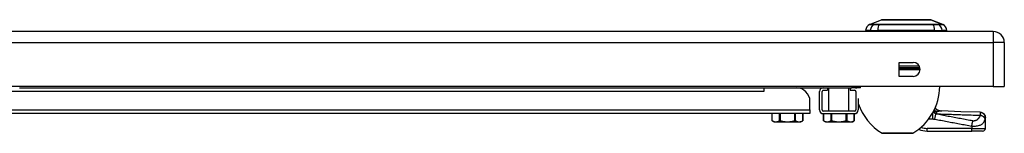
# Model space of a CAD drawing. Header units: inches. Extents: x 5 to 160, y 9 to 87.
# Tile 166 of 203: x 20.35 to 34.65, y 71.98 to 73.63. Entities that reach past the tile are written whole.
import ezdxf

# ---------------------------------------------------------------- set-up
doc = ezdxf.new("R2010")
doc.units = ezdxf.units.IN
doc.header["$MEASUREMENT"] = 0
doc.layers.add('Visible Edges(ANSI)', color=7, linetype='Continuous', lineweight=25)
doc.layers.add('Visible Tangent Edges(ANSI)', color=7, linetype='Continuous', lineweight=25)

msp = doc.modelspace()

# ---------------------------------------------------------------- linework, layer by layer
at = {"layer": 'Visible Edges(ANSI)'}
for p, q in [((32.693, 73.563), (32.867, 73.63)), ((33.581, 73.63), (33.755, 73.563)), ((32.702, 73.476), (32.634, 73.476)), ((32.702, 73.476), (32.812, 73.476)), ((33.636, 73.476), (32.812, 73.476)), ((33.636, 73.476), (33.747, 73.476)), ((33.815, 73.476), (33.747, 73.476)), ((34.487, 73.46), (4.891, 73.46)), ((34.648, 73.299), (34.648, 72.66)), ((33.121, 72.808), (33.121, 73.011)), ((33.121, 73.011), (33.324, 73.011)), ((33.324, 72.808), (33.121, 72.808)), ((34.487, 72.66), (4.891, 72.66)), ((20.354, 72.642), (32.434, 72.642)), ((31.158, 72.642), (31.158, 72.588)), ((31.158, 72.642), (31.158, 72.588)), ((31.158, 72.636), (31.158, 72.636)), ((31.645, 72.641), (31.645, 72.642)), ((31.898, 72.636), (31.678, 72.636)), ((31.898, 72.636), (31.898, 72.642)), ((32.082, 72.642), (32.082, 72.606)), ((32.103, 72.303), (32.103, 72.642)), ((32.392, 72.303), (32.392, 72.642)), ((32.412, 72.642), (32.412, 72.606)), ((32.559, 72.642), (32.434, 72.642)), ((32.559, 72.642), (32.559, 72.66)), ((34.487, 72.66), (34.648, 72.66)), ((31.158, 72.588), (31.158, 72.588)), ((31.158, 72.588), (31.158, 72.588)), ((31.966, 72.321), (31.966, 72.588)), ((32.002, 72.321), (32.002, 72.588)), ((32.02, 72.606), (32.082, 72.606)), ((32.412, 72.606), (32.474, 72.606)), ((32.492, 72.588), (32.492, 72.321)), ((32.528, 72.489), (32.528, 72.321)), ((31.827, 72.321), (31.827, 72.445)), ((31.827, 72.267), (20.071, 72.267)), ((31.277, 72.165), (31.277, 72.267)), ((31.723, 72.165), (31.723, 72.267)), ((31.827, 72.321), (31.827, 72.267)), ((32.474, 72.303), (32.02, 72.303)), ((32.02, 72.267), (32.474, 72.267)), ((32.024, 72.165), (32.024, 72.267)), ((32.47, 72.165), (32.47, 72.267)), ((34.374, 72.207), (34.374, 72.208)), ((34.374, 72.054), (34.374, 72.207)), ((31.304, 72.149), (31.277, 72.165)), ((31.304, 72.149), (31.331, 72.149)), ((31.331, 72.149), (31.5, 72.149)), ((31.5, 72.149), (31.67, 72.149)), ((31.67, 72.149), (31.696, 72.149)), ((31.696, 72.149), (31.723, 72.165)), ((32.051, 72.149), (32.024, 72.165)), ((32.051, 72.149), (32.078, 72.149)), ((32.078, 72.149), (32.247, 72.149)), ((32.247, 72.149), (32.417, 72.149)), ((32.417, 72.149), (32.443, 72.149)), ((32.443, 72.149), (32.47, 72.165)), ((33.315, 71.982), (32.882, 71.982)), ((33.528, 72.015), (34.177, 72.015)), ((34.334, 72.015), (34.177, 72.015))]:
    msp.add_line(p, q, dxfattribs=at)
at = {"layer": 'Visible Edges(ANSI)', "flags": 128}
for points in [[(33.579, 73.631), (33.579, 73.631), (33.578, 73.631), (33.576, 73.631), (33.573, 73.631), (33.569, 73.631), (33.564, 73.631), (33.559, 73.631), (33.552, 73.631), (33.545, 73.631), (33.538, 73.631), (33.529, 73.631), (33.52, 73.631), (33.509, 73.631), (33.499, 73.631), (33.487, 73.631), (33.475, 73.631), (33.463, 73.631), (33.45, 73.631), (33.436, 73.631), (33.422, 73.631), (33.407, 73.631), (33.392, 73.631), (33.376, 73.631), (33.36, 73.631), (33.344, 73.631), (33.327, 73.631), (33.31, 73.631), (33.293, 73.631), (33.276, 73.631), (33.259, 73.631), (33.241, 73.631), (33.224, 73.631), (33.206, 73.631), (33.189, 73.631), (33.172, 73.631), (33.155, 73.631), (33.138, 73.631), (33.121, 73.631), (33.104, 73.631), (33.088, 73.631), (33.072, 73.631), (33.056, 73.631), (33.041, 73.631), (33.026, 73.631), (33.012, 73.631), (32.999, 73.631), (32.985, 73.631), (32.973, 73.631), (32.961, 73.631), (32.95, 73.631), (32.939, 73.631), (32.929, 73.631), (32.92, 73.631), (32.911, 73.631), (32.903, 73.631), (32.896, 73.631), (32.89, 73.631), (32.884, 73.631), (32.88, 73.631), (32.876, 73.631), (32.873, 73.631), (32.871, 73.631), (32.87, 73.631), (32.869, 73.631)], [(33.644, 72.35), (33.656, 72.339), (33.669, 72.329), (33.683, 72.321), (33.697, 72.315), (33.71, 72.311), (33.722, 72.308), (33.732, 72.307), (33.74, 72.306)], [(34.297, 72.287), (34.019, 72.296), (33.74, 72.306)], [(34.297, 72.287), (34.312, 72.285), (34.326, 72.28), (34.34, 72.273), (34.351, 72.263), (34.361, 72.251), (34.368, 72.238), (34.372, 72.223), (34.374, 72.208)], [(31.28, 72.163), (31.28, 72.163), (31.279, 72.163), (31.279, 72.164), (31.279, 72.164), (31.279, 72.164), (31.279, 72.164), (31.278, 72.164), (31.278, 72.164), (31.278, 72.164), (31.278, 72.164), (31.278, 72.164), (31.278, 72.164), (31.278, 72.164), (31.278, 72.164), (31.278, 72.164), (31.277, 72.164), (31.277, 72.164), (31.277, 72.165), (31.277, 72.165), (31.277, 72.165), (31.277, 72.165), (31.277, 72.165), (31.277, 72.165), (31.277, 72.165)], [(31.28, 72.163), (31.282, 72.162), (31.284, 72.161), (31.287, 72.16), (31.289, 72.159), (31.291, 72.158), (31.293, 72.157), (31.295, 72.156), (31.297, 72.155), (31.3, 72.154), (31.302, 72.154), (31.304, 72.153), (31.306, 72.152), (31.308, 72.152), (31.31, 72.151), (31.312, 72.151), (31.314, 72.15), (31.316, 72.15), (31.318, 72.15), (31.32, 72.15), (31.322, 72.149), (31.324, 72.149), (31.327, 72.149), (31.329, 72.149), (31.331, 72.149)], [(31.331, 72.149), (31.333, 72.149), (31.335, 72.149), (31.337, 72.149), (31.339, 72.149), (31.341, 72.15), (31.343, 72.15), (31.345, 72.15), (31.347, 72.15), (31.349, 72.151), (31.351, 72.151), (31.353, 72.152), (31.355, 72.152), (31.357, 72.153), (31.36, 72.154), (31.362, 72.154), (31.364, 72.155), (31.366, 72.156), (31.368, 72.157), (31.37, 72.158), (31.372, 72.159), (31.375, 72.16), (31.377, 72.161), (31.379, 72.162), (31.382, 72.163)], [(31.399, 72.163), (31.398, 72.163), (31.397, 72.164), (31.396, 72.164), (31.395, 72.164), (31.394, 72.164), (31.393, 72.164), (31.393, 72.164), (31.392, 72.164), (31.391, 72.165), (31.39, 72.165), (31.389, 72.165), (31.389, 72.165), (31.388, 72.165), (31.387, 72.165), (31.387, 72.165), (31.386, 72.164), (31.385, 72.164), (31.385, 72.164), (31.384, 72.164), (31.383, 72.164), (31.383, 72.164), (31.382, 72.164), (31.382, 72.163), (31.382, 72.163)], [(31.399, 72.163), (31.403, 72.162), (31.408, 72.161), (31.412, 72.16), (31.417, 72.159), (31.421, 72.158), (31.425, 72.157), (31.43, 72.156), (31.434, 72.155), (31.438, 72.154), (31.442, 72.154), (31.447, 72.153), (31.451, 72.152), (31.455, 72.152), (31.459, 72.151), (31.463, 72.151), (31.467, 72.15), (31.471, 72.15), (31.476, 72.15), (31.48, 72.15), (31.484, 72.149), (31.488, 72.149), (31.492, 72.149), (31.496, 72.149), (31.5, 72.149)], [(31.5, 72.149), (31.504, 72.149), (31.509, 72.149), (31.513, 72.149), (31.517, 72.149), (31.521, 72.15), (31.525, 72.15), (31.529, 72.15), (31.533, 72.15), (31.537, 72.151), (31.541, 72.151), (31.546, 72.152), (31.55, 72.152), (31.554, 72.153), (31.558, 72.154), (31.562, 72.154), (31.567, 72.155), (31.571, 72.156), (31.575, 72.157), (31.58, 72.158), (31.584, 72.159), (31.588, 72.16), (31.593, 72.161), (31.597, 72.162), (31.602, 72.163)], [(31.619, 72.163), (31.619, 72.163), (31.618, 72.164), (31.618, 72.164), (31.617, 72.164), (31.616, 72.164), (31.616, 72.164), (31.615, 72.164), (31.615, 72.164), (31.614, 72.165), (31.613, 72.165), (31.613, 72.165), (31.612, 72.165), (31.611, 72.165), (31.61, 72.165), (31.61, 72.165), (31.609, 72.164), (31.608, 72.164), (31.607, 72.164), (31.606, 72.164), (31.605, 72.164), (31.605, 72.164), (31.604, 72.164), (31.603, 72.163), (31.602, 72.163)], [(31.619, 72.163), (31.621, 72.162), (31.624, 72.161), (31.626, 72.16), (31.628, 72.159), (31.63, 72.158), (31.632, 72.157), (31.635, 72.156), (31.637, 72.155), (31.639, 72.154), (31.641, 72.154), (31.643, 72.153), (31.645, 72.152), (31.647, 72.152), (31.649, 72.151), (31.651, 72.151), (31.653, 72.15), (31.656, 72.15), (31.658, 72.15), (31.66, 72.15), (31.662, 72.149), (31.664, 72.149), (31.666, 72.149), (31.668, 72.149), (31.67, 72.149)], [(31.67, 72.149), (31.672, 72.149), (31.674, 72.149), (31.676, 72.149), (31.678, 72.149), (31.68, 72.15), (31.682, 72.15), (31.684, 72.15), (31.686, 72.15), (31.688, 72.151), (31.69, 72.151), (31.693, 72.152), (31.695, 72.152), (31.697, 72.153), (31.699, 72.154), (31.701, 72.154), (31.703, 72.155), (31.705, 72.156), (31.707, 72.157), (31.71, 72.158), (31.712, 72.159), (31.714, 72.16), (31.716, 72.161), (31.718, 72.162), (31.721, 72.163)], [(31.723, 72.165), (31.723, 72.165), (31.723, 72.165), (31.723, 72.165), (31.723, 72.165), (31.723, 72.165), (31.723, 72.165), (31.723, 72.164), (31.723, 72.164), (31.723, 72.164), (31.723, 72.164), (31.723, 72.164), (31.723, 72.164), (31.723, 72.164), (31.722, 72.164), (31.722, 72.164), (31.722, 72.164), (31.722, 72.164), (31.722, 72.164), (31.722, 72.164), (31.722, 72.164), (31.721, 72.164), (31.721, 72.163), (31.721, 72.163), (31.721, 72.163)], [(32.027, 72.163), (32.027, 72.163), (32.026, 72.163), (32.026, 72.164), (32.026, 72.164), (32.026, 72.164), (32.026, 72.164), (32.025, 72.164), (32.025, 72.164), (32.025, 72.164), (32.025, 72.164), (32.025, 72.164), (32.025, 72.164), (32.025, 72.164), (32.025, 72.164), (32.025, 72.164), (32.024, 72.164), (32.024, 72.164), (32.024, 72.165), (32.024, 72.165), (32.024, 72.165), (32.024, 72.165), (32.024, 72.165), (32.024, 72.165), (32.024, 72.165)], [(32.027, 72.163), (32.029, 72.162), (32.031, 72.161), (32.034, 72.16), (32.036, 72.159), (32.038, 72.158), (32.04, 72.157), (32.042, 72.156), (32.044, 72.155), (32.047, 72.154), (32.049, 72.154), (32.051, 72.153), (32.053, 72.152), (32.055, 72.152), (32.057, 72.151), (32.059, 72.151), (32.061, 72.15), (32.063, 72.15), (32.065, 72.15), (32.067, 72.15), (32.069, 72.149), (32.071, 72.149), (32.073, 72.149), (32.076, 72.149), (32.078, 72.149)], [(32.078, 72.149), (32.08, 72.149), (32.082, 72.149), (32.084, 72.149), (32.086, 72.149), (32.088, 72.15), (32.09, 72.15), (32.092, 72.15), (32.094, 72.15), (32.096, 72.151), (32.098, 72.151), (32.1, 72.152), (32.102, 72.152), (32.104, 72.153), (32.107, 72.154), (32.109, 72.154), (32.111, 72.155), (32.113, 72.156), (32.115, 72.157), (32.117, 72.158), (32.119, 72.159), (32.122, 72.16), (32.124, 72.161), (32.126, 72.162), (32.128, 72.163)], [(32.146, 72.163), (32.145, 72.163), (32.144, 72.164), (32.143, 72.164), (32.142, 72.164), (32.141, 72.164), (32.14, 72.164), (32.14, 72.164), (32.139, 72.164), (32.138, 72.165), (32.137, 72.165), (32.136, 72.165), (32.136, 72.165), (32.135, 72.165), (32.134, 72.165), (32.134, 72.165), (32.133, 72.164), (32.132, 72.164), (32.132, 72.164), (32.131, 72.164), (32.13, 72.164), (32.13, 72.164), (32.129, 72.164), (32.129, 72.163), (32.128, 72.163)], [(32.146, 72.163), (32.15, 72.162), (32.155, 72.161), (32.159, 72.16), (32.164, 72.159), (32.168, 72.158), (32.172, 72.157), (32.177, 72.156), (32.181, 72.155), (32.185, 72.154), (32.189, 72.154), (32.194, 72.153), (32.198, 72.152), (32.202, 72.152), (32.206, 72.151), (32.21, 72.151), (32.214, 72.15), (32.218, 72.15), (32.223, 72.15), (32.227, 72.15), (32.231, 72.149), (32.235, 72.149), (32.239, 72.149), (32.243, 72.149), (32.247, 72.149)], [(32.247, 72.149), (32.251, 72.149), (32.255, 72.149), (32.26, 72.149), (32.264, 72.149), (32.268, 72.15), (32.272, 72.15), (32.276, 72.15), (32.28, 72.15), (32.284, 72.151), (32.288, 72.151), (32.293, 72.152), (32.297, 72.152), (32.301, 72.153), (32.305, 72.154), (32.309, 72.154), (32.314, 72.155), (32.318, 72.156), (32.322, 72.157), (32.327, 72.158), (32.331, 72.159), (32.335, 72.16), (32.34, 72.161), (32.344, 72.162), (32.349, 72.163)], [(32.366, 72.163), (32.366, 72.163), (32.365, 72.164), (32.365, 72.164), (32.364, 72.164), (32.363, 72.164), (32.363, 72.164), (32.362, 72.164), (32.362, 72.164), (32.361, 72.165), (32.36, 72.165), (32.36, 72.165), (32.359, 72.165), (32.358, 72.165), (32.357, 72.165), (32.357, 72.165), (32.356, 72.164), (32.355, 72.164), (32.354, 72.164), (32.353, 72.164), (32.352, 72.164), (32.352, 72.164), (32.351, 72.164), (32.35, 72.163), (32.349, 72.163)], [(32.366, 72.163), (32.368, 72.162), (32.371, 72.161), (32.373, 72.16), (32.375, 72.159), (32.377, 72.158), (32.379, 72.157), (32.382, 72.156), (32.384, 72.155), (32.386, 72.154), (32.388, 72.154), (32.39, 72.153), (32.392, 72.152), (32.394, 72.152), (32.396, 72.151), (32.398, 72.151), (32.4, 72.15), (32.402, 72.15), (32.405, 72.15), (32.407, 72.15), (32.409, 72.149), (32.411, 72.149), (32.413, 72.149), (32.415, 72.149), (32.417, 72.149)], [(32.417, 72.149), (32.419, 72.149), (32.421, 72.149), (32.423, 72.149), (32.425, 72.149), (32.427, 72.15), (32.429, 72.15), (32.431, 72.15), (32.433, 72.15), (32.435, 72.151), (32.437, 72.151), (32.44, 72.152), (32.442, 72.152), (32.444, 72.153), (32.446, 72.154), (32.448, 72.154), (32.45, 72.155), (32.452, 72.156), (32.454, 72.157), (32.457, 72.158), (32.459, 72.159), (32.461, 72.16), (32.463, 72.161), (32.465, 72.162), (32.468, 72.163)], [(32.47, 72.165), (32.47, 72.165), (32.47, 72.165), (32.47, 72.165), (32.47, 72.165), (32.47, 72.165), (32.47, 72.165), (32.47, 72.164), (32.47, 72.164), (32.47, 72.164), (32.47, 72.164), (32.47, 72.164), (32.47, 72.164), (32.47, 72.164), (32.469, 72.164), (32.469, 72.164), (32.469, 72.164), (32.469, 72.164), (32.469, 72.164), (32.469, 72.164), (32.469, 72.164), (32.468, 72.164), (32.468, 72.163), (32.468, 72.163), (32.468, 72.163)]]:
    msp.add_lwpolyline(points, dxfattribs=at)
at = {"layer": 'Visible Edges(ANSI)'}
for centre, radius, start, end in [((32.869, 73.626), 0.00492, 90.2088, 111.2505), ((33.579, 73.626), 0.00492, 68.7495, 89.7912), ((32.751, 73.459), 0.118, 119.7291, 172.0587), ((32.693, 73.484), 0.0394, 191.537, 216.8699), ((32.697, 73.553), 0.00984, 111.2505, 119.7291), ((33.752, 73.553), 0.00984, 60.2709, 68.7495), ((33.698, 73.459), 0.118, 7.9413, 60.2709), ((33.756, 73.484), 0.0394, 323.1301, 348.463), ((34.487, 73.299), 0.161, 0, 90), ((33.324, 72.91), 0.102, 270, 90), ((31.63, 72.445), 0.197, 0, 90), ((32.02, 72.588), 0.0539, 90, 180), ((32.474, 72.588), 0.0539, 51.5535, 90), ((33.286, 72.67), 0.8, 181.9806, 182.0803), ((32.91, 72.67), 0.8, 301.0449, 359.3089), ((32.02, 72.588), 0.018, 90, 180), ((32.474, 72.588), 0.018, 0, 90), ((33.286, 72.67), 0.8, 185.1186, 187.2057), ((33.286, 72.67), 0.8, 198.697, 238.9551), ((33.805, 72.465), 0.197, 215.271, 217.2505), ((32.02, 72.321), 0.0539, 180, 270), ((32.02, 72.321), 0.018, 180, 270), ((32.474, 72.321), 0.018, 270, 0), ((32.474, 72.321), 0.0539, 270, 0), ((34.334, 72.054), 0.0394, 270, 0), ((32.882, 71.998), 0.0156, 238.9551, 270), ((33.315, 71.998), 0.0156, 270, 301.0449), ((33.528, 72.33), 0.315, 246.909, 270)]:
    msp.add_arc(centre, radius, start, end, dxfattribs=at)
at = {"layer": 'Visible Tangent Edges(ANSI)'}
for p, q in [((33.755, 73.563), (33.581, 73.63)), ((32.759, 73.563), (32.759, 73.563)), ((32.832, 73.563), (32.832, 73.563)), ((33.617, 73.563), (33.616, 73.563)), ((33.69, 73.563), (33.69, 73.563)), ((34.487, 73.46), (34.487, 73.299)), ((4.891, 73.299), (34.487, 73.299)), ((34.648, 73.299), (34.487, 73.299)), ((34.487, 73.299), (34.487, 72.66)), ((33.415, 72.954), (33.121, 72.954)), ((33.121, 72.939), (33.421, 72.939)), ((33.121, 72.916), (33.425, 72.916)), ((33.425, 72.902), (33.121, 72.902)), ((31.648, 72.642), (31.648, 72.641)), ((32.434, 72.66), (32.434, 72.642)), ((31.158, 72.588), (20.073, 72.588)), ((20.072, 72.321), (31.827, 72.321)), ((31.28, 72.163), (31.28, 72.267)), ((31.382, 72.267), (31.382, 72.163)), ((31.399, 72.163), (31.399, 72.267)), ((31.602, 72.267), (31.602, 72.163)), ((31.619, 72.163), (31.619, 72.267)), ((31.721, 72.267), (31.721, 72.163)), ((32.027, 72.163), (32.027, 72.267)), ((32.128, 72.267), (32.128, 72.163)), ((32.146, 72.163), (32.146, 72.267)), ((32.349, 72.267), (32.349, 72.163)), ((32.366, 72.163), (32.366, 72.267)), ((32.468, 72.267), (32.468, 72.163)), ((33.551, 72.19), (33.61, 72.19)), ((33.61, 72.19), (33.61, 72.282)), ((33.615, 72.29), (33.619, 72.29)), ((33.619, 72.29), (33.619, 72.293)), ((33.639, 72.187), (33.653, 72.262)), ((33.528, 72.015), (33.528, 72.054)), ((34.177, 72.054), (33.528, 72.054)), ((34.177, 72.087), (34.177, 72.054)), ((34.177, 72.015), (34.177, 72.054)), ((34.177, 72.054), (34.374, 72.054)), ((32.873, 71.984), (33.323, 71.984))]:
    msp.add_line(p, q, dxfattribs=at)
at = {"layer": 'Visible Tangent Edges(ANSI)', "flags": 128}
for points in [[(32.867, 73.63), (32.868, 73.63), (32.868, 73.63), (32.869, 73.63), (32.87, 73.63), (32.871, 73.63), (32.873, 73.63), (32.875, 73.63), (32.877, 73.63), (32.879, 73.63), (32.882, 73.63), (32.885, 73.63), (32.889, 73.63), (32.892, 73.63), (32.896, 73.63), (32.9, 73.63), (32.905, 73.63), (32.91, 73.63), (32.915, 73.631), (32.92, 73.631), (32.925, 73.631), (32.931, 73.631), (32.937, 73.631), (32.943, 73.631), (32.95, 73.631)], [(32.95, 73.631), (32.951, 73.631), (32.953, 73.631), (32.955, 73.631), (32.957, 73.631), (32.959, 73.631), (32.961, 73.631), (32.962, 73.631), (32.964, 73.631), (32.966, 73.631), (32.968, 73.631), (32.97, 73.631), (32.972, 73.631), (32.974, 73.631), (32.976, 73.631), (32.978, 73.631), (32.98, 73.631), (32.982, 73.631), (32.984, 73.631), (32.986, 73.631), (32.988, 73.631), (32.99, 73.631), (32.992, 73.631), (32.995, 73.631), (32.997, 73.631)], [(32.997, 73.631), (33.013, 73.631), (33.03, 73.631), (33.047, 73.631), (33.065, 73.63), (33.084, 73.63), (33.103, 73.63), (33.123, 73.63), (33.143, 73.63), (33.163, 73.63), (33.183, 73.63), (33.204, 73.63), (33.224, 73.63), (33.245, 73.63), (33.265, 73.63), (33.286, 73.63), (33.306, 73.63), (33.326, 73.63), (33.345, 73.63), (33.365, 73.63), (33.383, 73.63), (33.401, 73.631), (33.419, 73.631), (33.436, 73.631), (33.452, 73.631)], [(33.452, 73.631), (33.454, 73.631), (33.456, 73.631), (33.458, 73.631), (33.46, 73.631), (33.462, 73.631), (33.464, 73.631), (33.466, 73.631), (33.468, 73.631), (33.47, 73.631), (33.472, 73.631), (33.474, 73.631), (33.476, 73.631), (33.478, 73.631), (33.48, 73.631), (33.482, 73.631), (33.484, 73.631), (33.486, 73.631), (33.488, 73.631), (33.49, 73.631), (33.492, 73.631), (33.493, 73.631), (33.495, 73.631), (33.497, 73.631), (33.499, 73.631)], [(33.499, 73.631), (33.505, 73.631), (33.512, 73.631), (33.518, 73.631), (33.523, 73.631), (33.529, 73.631), (33.534, 73.631), (33.539, 73.63), (33.544, 73.63), (33.548, 73.63), (33.552, 73.63), (33.556, 73.63), (33.56, 73.63), (33.563, 73.63), (33.566, 73.63), (33.569, 73.63), (33.572, 73.63), (33.574, 73.63), (33.576, 73.63), (33.577, 73.63), (33.579, 73.63), (33.58, 73.63), (33.581, 73.63), (33.581, 73.63), (33.581, 73.63)], [(32.692, 73.562), (32.692, 73.562), (32.693, 73.562), (32.693, 73.562), (32.694, 73.562), (32.695, 73.562), (32.696, 73.562), (32.698, 73.562), (32.699, 73.562), (32.701, 73.562), (32.703, 73.562), (32.706, 73.562), (32.708, 73.562), (32.711, 73.562), (32.714, 73.562), (32.717, 73.562), (32.721, 73.562), (32.725, 73.562), (32.729, 73.562), (32.733, 73.562), (32.737, 73.562), (32.742, 73.562), (32.746, 73.562), (32.751, 73.562), (32.757, 73.562)], [(32.759, 73.563), (32.753, 73.563), (32.748, 73.563), (32.743, 73.563), (32.739, 73.563), (32.734, 73.563), (32.73, 73.563), (32.726, 73.563), (32.723, 73.563), (32.719, 73.563), (32.716, 73.563), (32.713, 73.563), (32.71, 73.563), (32.707, 73.563), (32.705, 73.563), (32.703, 73.563), (32.701, 73.563), (32.699, 73.563), (32.698, 73.563), (32.696, 73.563), (32.695, 73.563), (32.694, 73.563), (32.694, 73.563), (32.694, 73.563), (32.693, 73.563)], [(32.757, 73.562), (32.758, 73.562), (32.76, 73.562), (32.762, 73.562), (32.764, 73.562), (32.766, 73.562), (32.768, 73.562), (32.771, 73.562), (32.773, 73.562), (32.776, 73.562), (32.779, 73.562), (32.782, 73.562), (32.785, 73.562), (32.788, 73.562), (32.792, 73.562), (32.795, 73.562), (32.799, 73.562), (32.803, 73.562), (32.806, 73.562), (32.81, 73.562), (32.814, 73.562), (32.818, 73.562), (32.823, 73.562), (32.827, 73.562), (32.831, 73.562)], [(32.832, 73.563), (32.828, 73.563), (32.824, 73.563), (32.819, 73.563), (32.815, 73.563), (32.812, 73.563), (32.808, 73.563), (32.804, 73.563), (32.8, 73.563), (32.797, 73.563), (32.793, 73.563), (32.79, 73.563), (32.787, 73.563), (32.784, 73.563), (32.781, 73.563), (32.778, 73.563), (32.775, 73.563), (32.773, 73.563), (32.77, 73.563), (32.768, 73.563), (32.766, 73.563), (32.764, 73.563), (32.762, 73.563), (32.76, 73.563), (32.759, 73.563)], [(32.831, 73.562), (32.863, 73.562), (32.895, 73.562), (32.927, 73.562), (32.96, 73.562), (32.992, 73.562), (33.025, 73.562), (33.059, 73.562), (33.092, 73.562), (33.125, 73.562), (33.158, 73.562), (33.192, 73.562), (33.225, 73.562), (33.258, 73.562), (33.292, 73.562), (33.325, 73.562), (33.358, 73.562), (33.391, 73.562), (33.424, 73.562), (33.457, 73.562), (33.489, 73.562), (33.522, 73.562), (33.554, 73.562), (33.586, 73.562), (33.617, 73.562)], [(33.616, 73.563), (33.585, 73.563), (33.553, 73.563), (33.521, 73.563), (33.489, 73.563), (33.456, 73.563), (33.423, 73.563), (33.391, 73.563), (33.358, 73.563), (33.325, 73.563), (33.291, 73.563), (33.258, 73.563), (33.225, 73.563), (33.192, 73.563), (33.159, 73.563), (33.125, 73.563), (33.092, 73.563), (33.059, 73.563), (33.026, 73.563), (32.993, 73.563), (32.96, 73.563), (32.928, 73.563), (32.896, 73.563), (32.864, 73.563), (32.832, 73.563)], [(33.69, 73.563), (33.688, 73.563), (33.687, 73.563), (33.685, 73.563), (33.683, 73.563), (33.681, 73.563), (33.678, 73.563), (33.676, 73.563), (33.673, 73.563), (33.671, 73.563), (33.668, 73.563), (33.665, 73.563), (33.662, 73.563), (33.658, 73.563), (33.655, 73.563), (33.652, 73.563), (33.648, 73.563), (33.644, 73.563), (33.641, 73.563), (33.637, 73.563), (33.633, 73.563), (33.629, 73.563), (33.625, 73.563), (33.621, 73.563), (33.617, 73.563)], [(33.617, 73.562), (33.622, 73.562), (33.626, 73.562), (33.63, 73.562), (33.634, 73.562), (33.638, 73.562), (33.642, 73.562), (33.646, 73.562), (33.65, 73.562), (33.653, 73.562), (33.657, 73.562), (33.66, 73.562), (33.663, 73.562), (33.667, 73.562), (33.67, 73.562), (33.672, 73.562), (33.675, 73.562), (33.678, 73.562), (33.68, 73.562), (33.683, 73.562), (33.685, 73.562), (33.687, 73.562), (33.689, 73.562), (33.69, 73.562), (33.692, 73.562)], [(33.755, 73.563), (33.755, 73.563), (33.755, 73.563), (33.754, 73.563), (33.753, 73.563), (33.752, 73.563), (33.751, 73.563), (33.749, 73.563), (33.748, 73.563), (33.746, 73.563), (33.744, 73.563), (33.741, 73.563), (33.739, 73.563), (33.736, 73.563), (33.733, 73.563), (33.729, 73.563), (33.726, 73.563), (33.722, 73.563), (33.718, 73.563), (33.714, 73.563), (33.71, 73.563), (33.705, 73.563), (33.7, 73.563), (33.695, 73.563), (33.69, 73.563)], [(33.692, 73.562), (33.697, 73.562), (33.702, 73.562), (33.707, 73.562), (33.711, 73.562), (33.716, 73.562), (33.72, 73.562), (33.724, 73.562), (33.728, 73.562), (33.731, 73.562), (33.734, 73.562), (33.737, 73.562), (33.74, 73.562), (33.743, 73.562), (33.745, 73.562), (33.747, 73.562), (33.749, 73.562), (33.751, 73.562), (33.752, 73.562), (33.754, 73.562), (33.755, 73.562), (33.755, 73.562), (33.756, 73.562), (33.756, 73.562), (33.756, 73.562)], [(33.61, 72.19), (33.612, 72.19), (33.613, 72.19), (33.614, 72.19), (33.615, 72.19), (33.616, 72.19), (33.618, 72.19), (33.619, 72.19), (33.62, 72.19), (33.621, 72.19), (33.622, 72.189), (33.624, 72.189), (33.625, 72.189), (33.626, 72.189), (33.627, 72.189), (33.629, 72.189), (33.63, 72.189), (33.631, 72.189), (33.632, 72.189), (33.633, 72.188), (33.635, 72.188), (33.636, 72.188), (33.637, 72.188), (33.638, 72.188), (33.639, 72.187)], [(33.653, 72.262), (33.652, 72.263), (33.65, 72.265), (33.648, 72.266), (33.647, 72.267), (33.645, 72.269), (33.643, 72.27), (33.641, 72.271), (33.64, 72.272), (33.638, 72.273), (33.636, 72.274), (33.635, 72.276), (33.633, 72.277), (33.631, 72.278), (33.63, 72.279), (33.628, 72.279), (33.626, 72.28), (33.625, 72.281), (33.623, 72.282), (33.621, 72.283), (33.62, 72.284), (33.618, 72.285), (33.616, 72.285), (33.615, 72.286), (33.613, 72.287)], [(33.616, 72.292), (33.616, 72.292), (33.616, 72.292), (33.616, 72.292), (33.616, 72.292), (33.616, 72.292), (33.617, 72.292), (33.617, 72.292), (33.617, 72.292), (33.617, 72.292), (33.617, 72.292), (33.617, 72.293), (33.617, 72.293), (33.617, 72.293), (33.617, 72.293), (33.618, 72.293), (33.618, 72.293), (33.618, 72.293), (33.618, 72.293), (33.618, 72.293), (33.618, 72.293), (33.618, 72.293), (33.618, 72.293), (33.618, 72.293), (33.619, 72.293)], [(33.619, 72.293), (33.62, 72.293), (33.622, 72.294), (33.624, 72.294), (33.626, 72.295), (33.628, 72.296), (33.63, 72.296), (33.632, 72.297), (33.634, 72.297), (33.635, 72.297), (33.637, 72.298), (33.639, 72.298), (33.641, 72.299), (33.643, 72.299), (33.645, 72.3), (33.647, 72.3), (33.649, 72.3), (33.651, 72.301), (33.654, 72.301), (33.656, 72.301), (33.658, 72.302), (33.66, 72.302), (33.662, 72.302), (33.664, 72.303), (33.666, 72.303)], [(33.619, 72.29), (33.621, 72.289), (33.623, 72.289), (33.626, 72.288), (33.628, 72.287), (33.63, 72.286), (33.632, 72.285), (33.635, 72.284), (33.637, 72.283), (33.639, 72.282), (33.641, 72.281), (33.643, 72.28), (33.646, 72.279), (33.648, 72.277), (33.65, 72.276), (33.652, 72.275), (33.654, 72.274), (33.656, 72.273), (33.659, 72.272), (33.661, 72.271), (33.663, 72.27), (33.665, 72.269), (33.667, 72.268), (33.669, 72.267), (33.671, 72.266)], [(33.639, 72.187), (33.662, 72.183), (33.684, 72.179), (33.707, 72.175), (33.729, 72.171), (33.751, 72.166), (33.774, 72.162), (33.796, 72.158), (33.819, 72.154), (33.841, 72.15), (33.863, 72.146), (33.886, 72.141), (33.908, 72.137), (33.931, 72.133), (33.953, 72.129), (33.975, 72.125), (33.998, 72.12), (34.02, 72.116), (34.043, 72.112), (34.065, 72.108), (34.087, 72.104), (34.11, 72.1), (34.132, 72.095), (34.155, 72.091), (34.177, 72.087)], [(34.191, 72.161), (34.169, 72.166), (34.146, 72.17), (34.124, 72.174), (34.101, 72.178), (34.079, 72.182), (34.057, 72.187), (34.034, 72.191), (34.012, 72.195), (33.989, 72.199), (33.967, 72.203), (33.945, 72.208), (33.922, 72.212), (33.9, 72.216), (33.877, 72.22), (33.855, 72.224), (33.833, 72.228), (33.81, 72.233), (33.788, 72.237), (33.765, 72.241), (33.743, 72.245), (33.721, 72.249), (33.698, 72.254), (33.676, 72.258), (33.653, 72.262)], [(33.666, 72.303), (33.67, 72.303), (33.673, 72.303), (33.676, 72.304), (33.68, 72.304), (33.683, 72.304), (33.686, 72.305), (33.69, 72.305), (33.693, 72.305), (33.696, 72.305), (33.699, 72.305), (33.703, 72.306), (33.706, 72.306), (33.709, 72.306), (33.712, 72.306), (33.715, 72.306), (33.718, 72.306), (33.721, 72.306), (33.724, 72.306), (33.727, 72.306), (33.73, 72.306), (33.732, 72.306), (33.735, 72.306), (33.738, 72.306), (33.74, 72.306)], [(33.671, 72.266), (33.697, 72.265), (33.723, 72.263), (33.749, 72.262), (33.776, 72.261), (33.802, 72.26), (33.828, 72.259), (33.854, 72.258), (33.88, 72.258), (33.906, 72.257), (33.932, 72.256), (33.959, 72.255), (33.985, 72.254), (34.011, 72.253), (34.037, 72.252), (34.063, 72.251), (34.089, 72.25), (34.115, 72.249), (34.142, 72.249), (34.168, 72.248), (34.194, 72.247), (34.22, 72.246), (34.246, 72.245), (34.272, 72.245), (34.298, 72.244)], [(34.177, 72.087), (34.195, 72.086), (34.213, 72.086), (34.23, 72.087), (34.246, 72.089), (34.261, 72.091), (34.275, 72.094), (34.287, 72.098), (34.298, 72.102), (34.308, 72.106), (34.316, 72.111), (34.324, 72.116), (34.331, 72.121), (34.337, 72.126), (34.342, 72.132), (34.347, 72.137), (34.351, 72.143), (34.354, 72.149), (34.358, 72.155), (34.361, 72.161), (34.363, 72.167), (34.365, 72.173), (34.367, 72.179), (34.369, 72.185), (34.37, 72.191)], [(34.298, 72.244), (34.296, 72.239), (34.294, 72.233), (34.292, 72.228), (34.289, 72.223), (34.286, 72.218), (34.283, 72.213), (34.28, 72.209), (34.277, 72.204), (34.274, 72.199), (34.27, 72.195), (34.266, 72.191), (34.262, 72.187), (34.258, 72.183), (34.253, 72.179), (34.248, 72.175), (34.243, 72.172), (34.238, 72.169), (34.232, 72.166), (34.226, 72.164), (34.219, 72.162), (34.212, 72.161), (34.205, 72.16), (34.198, 72.16), (34.191, 72.161)], [(34.297, 72.287), (34.297, 72.287), (34.297, 72.287), (34.297, 72.287), (34.297, 72.287), (34.297, 72.287), (34.297, 72.287), (34.297, 72.287), (34.297, 72.287), (34.297, 72.287), (34.297, 72.287), (34.297, 72.287), (34.297, 72.287), (34.297, 72.287), (34.297, 72.286), (34.297, 72.286), (34.298, 72.286), (34.298, 72.286), (34.298, 72.286), (34.298, 72.286), (34.298, 72.286), (34.298, 72.286), (34.298, 72.286), (34.298, 72.285), (34.298, 72.285)], [(34.374, 72.207), (34.374, 72.211), (34.373, 72.216), (34.373, 72.22), (34.372, 72.225), (34.37, 72.23), (34.369, 72.234), (34.367, 72.239), (34.364, 72.244), (34.362, 72.248), (34.359, 72.252), (34.355, 72.256), (34.352, 72.26), (34.348, 72.264), (34.344, 72.267), (34.34, 72.271), (34.335, 72.273), (34.331, 72.276), (34.326, 72.278), (34.321, 72.28), (34.317, 72.282), (34.312, 72.283), (34.307, 72.284), (34.303, 72.285), (34.298, 72.285)], [(34.298, 72.285), (34.298, 72.285), (34.298, 72.284), (34.298, 72.283), (34.299, 72.282), (34.299, 72.281), (34.299, 72.28), (34.299, 72.278), (34.299, 72.277), (34.299, 72.275), (34.299, 72.273), (34.299, 72.272), (34.299, 72.27), (34.299, 72.268), (34.299, 72.266), (34.299, 72.264), (34.299, 72.262), (34.299, 72.26), (34.299, 72.258), (34.299, 72.256), (34.299, 72.254), (34.299, 72.251), (34.299, 72.249), (34.298, 72.246), (34.298, 72.244)], [(34.37, 72.191), (34.37, 72.194), (34.369, 72.196), (34.367, 72.198), (34.366, 72.201), (34.364, 72.203), (34.362, 72.206), (34.36, 72.209), (34.358, 72.211), (34.355, 72.214), (34.352, 72.216), (34.349, 72.219), (34.346, 72.221), (34.342, 72.224), (34.339, 72.226), (34.335, 72.229), (34.331, 72.231), (34.327, 72.233), (34.323, 72.235), (34.319, 72.237), (34.315, 72.238), (34.311, 72.24), (34.307, 72.241), (34.302, 72.243), (34.298, 72.244)], [(34.37, 72.191), (34.371, 72.192), (34.371, 72.193), (34.371, 72.194), (34.371, 72.195), (34.371, 72.195), (34.372, 72.196), (34.372, 72.197), (34.372, 72.198), (34.372, 72.198), (34.372, 72.199), (34.372, 72.2), (34.373, 72.2), (34.373, 72.201), (34.373, 72.202), (34.373, 72.202), (34.373, 72.203), (34.373, 72.204), (34.374, 72.204), (34.374, 72.205), (34.374, 72.205), (34.374, 72.205), (34.374, 72.206), (34.374, 72.206), (34.374, 72.207)], [(34.177, 72.087), (34.178, 72.09), (34.178, 72.094), (34.179, 72.097), (34.179, 72.1), (34.18, 72.104), (34.181, 72.107), (34.181, 72.11), (34.182, 72.114), (34.182, 72.117), (34.183, 72.12), (34.184, 72.123), (34.184, 72.127), (34.185, 72.13), (34.185, 72.133), (34.186, 72.136), (34.187, 72.139), (34.187, 72.142), (34.188, 72.145), (34.188, 72.148), (34.189, 72.151), (34.189, 72.154), (34.19, 72.156), (34.19, 72.159), (34.191, 72.161)]]:
    msp.add_lwpolyline(points, dxfattribs=at)
at = {"layer": 'Visible Tangent Edges(ANSI)'}
for centre, radius, start, end in [((33.579, 73.626), 0.00492, 68.7495, 89.7912), ((33.528, 72.33), 0.276, 251.1953, 270)]:
    msp.add_arc(centre, radius, start, end, dxfattribs=at)
for centre, major_axis, ratio, start_param, end_param in [((32.813, 73.459), (0, 0.118), 0.946806, 0.522838, 1.432195), ((32.761, 73.553), (0.00009, 0.00984), 0.948405, 0.290838, 0.531485), ((32.85, 73.459), (0, 0.118), 0.321806, 0.522838, 1.432195), ((32.833, 73.553), (-0.00003, 0.00984), 0.317047, 0.281217, 0.521863), ((33.616, 73.553), (0.00003, 0.00984), 0.317047, 5.761322, 6.001968), ((33.598, 73.459), (0, 0.118), 0.321806, 4.850991, 5.760348), ((33.687, 73.553), (-0.00009, 0.00984), 0.948405, 5.751701, 5.992347), ((33.636, 73.459), (0, 0.118), 0.946806, 4.850991, 5.760348), ((37.131, 71.795), (-3.672, 0.383), 0.123492, 5.999185, 6.003337), ((33.619, 72.461), (-0.096, 0.172), 0.627605, 2.397952, 2.411005), ((33.681, 72.489), (0.063, -0.186), 0.76978, 5.53385, 5.771273), ((37.149, 71.895), (-3.673, 0.28), 0.09119, 5.963131, 5.978489), ((33.657, 72.191), (0.005, 0.118), 0.119705, 5.400993, 5.962795)]:
    msp.add_ellipse(centre, major_axis=major_axis, ratio=ratio, start_param=start_param, end_param=end_param, dxfattribs=at)

doc.saveas('drawing.dxf')
